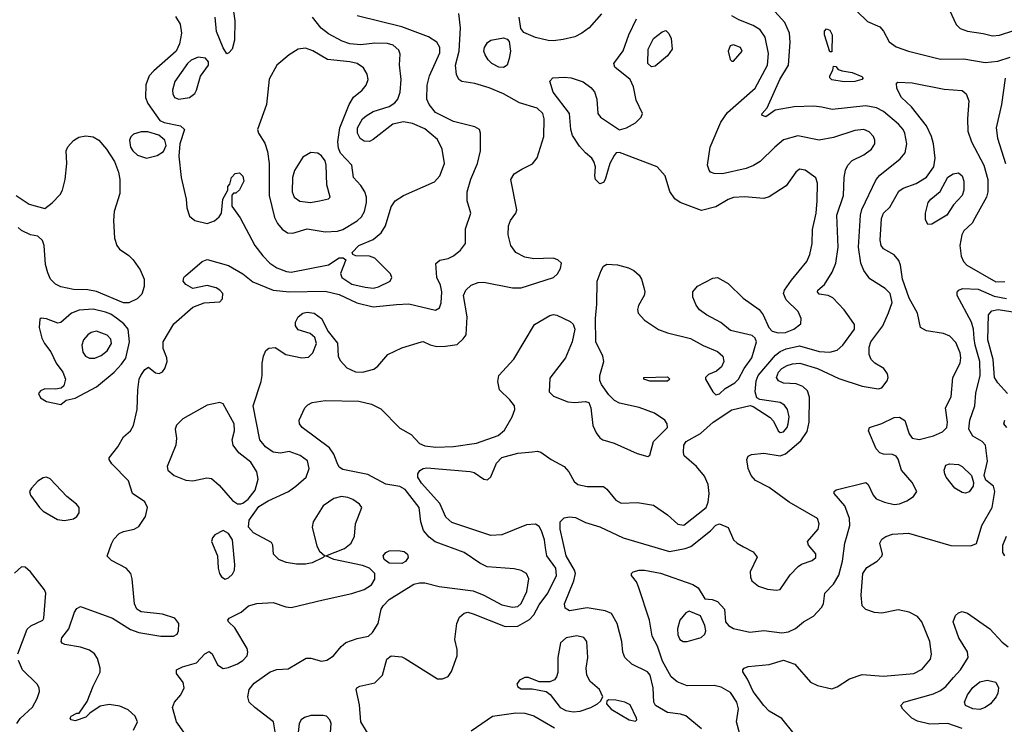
# Model space of a CAD drawing. Extents: x 1173029 to 1307123, y 522559 to 678521.
# Tile 134 of 256: x 1243734 to 1249252, y 537400 to 541351. Entities that reach past the tile are written whole.
import ezdxf

# ---------------------------------------------------------------- set-up
doc = ezdxf.new("R2010")
doc.units = 0

msp = doc.modelspace()

# ---------------------------------------------------------------- linework, layer by layer
at = {"layer": '0CON10XD'}
for points in [[(1244921.9, 541461.9), (1244939.5, 541345), (1244936.9, 541235), (1244923.8, 541185), (1244905.9, 541164.1), (1244895, 541160), (1244875, 541192), (1244837.7, 541285), (1244830, 541365)], [(1244372, 537368), (1244393.3, 537415), (1244380.8, 537445), (1244341, 537481), (1244295, 537501.1), (1244235, 537511.5), (1244185, 537502.9), (1244127, 537463), (1244105, 537440), (1244045, 537420), (1244022.5, 537425), (1244017.5, 537435), (1244023.3, 537445), (1244055, 537462.5), (1244067.5, 537462.5), (1244112.7, 537527.3), (1244146.1, 537615), (1244185, 537692), (1244185.8, 537715), (1244169.6, 537769.6), (1244152.5, 537795), (1244125, 537815.4), (1244075, 537833.3), (1243987.6, 537847.6), (1243971.2, 537855), (1243966, 537865), (1243970.8, 537885), (1244009.6, 537935), (1244041.1, 538028.9), (1244055, 538050), (1244075, 538061.2), (1244253.8, 537995), (1244355, 537931.4), (1244402.5, 537915), (1244525, 537893.8), (1244595, 537894.4), (1244616, 537905), (1244624.2, 537925), (1244625.6, 537965), (1244604, 537995), (1244535, 538017.7), (1244415, 538030), (1244390, 538045), (1244377.5, 538075), (1244364.6, 538215), (1244356.4, 538245), (1244330.6, 538275), (1244248.3, 538318.3), (1244223.4, 538343.4), (1244247.9, 538412.1), (1244261.5, 538438.5), (1244290.5, 538469.5), (1244315, 538481.8), (1244375.4, 538494.6), (1244401.5, 538508.5), (1244438.9, 538565), (1244450.9, 538615), (1244435, 538647.1), (1244366.2, 538695), (1244343.8, 538765), (1244249.8, 538859.8), (1244234.5, 538884.5), (1244235.6, 538895), (1244284.8, 538955.2), (1244315, 539011.9), (1244354.1, 539045.9), (1244372.3, 539075), (1244391.8, 539165), (1244396.5, 539275), (1244404.4, 539335), (1244412.9, 539355), (1244435, 539390), (1244455, 539402.5), (1244495, 539371.2), (1244515, 539366.2), (1244535, 539376.7), (1244548, 539395), (1244560, 539435), (1244558, 539455), (1244537.3, 539507.3), (1244538.6, 539545), (1244598.1, 539645), (1244705, 539738.8), (1244767.3, 539762.7), (1244855, 539768.8), (1244871.2, 539785), (1244872, 539815), (1244856, 539835), (1244835, 539846.9), (1244785, 539860.8), (1244705, 539843.8), (1244665.7, 539865.7), (1244650, 539885), (1244654, 539905), (1244664, 539915), (1244755.7, 539994.3), (1244785, 540005.7), (1244905, 539973.1), (1244985, 539925.6), (1245041.1, 539881.1), (1245155, 539834.1), (1245245.8, 539824.2), (1245445, 539827.8), (1245525, 539809.5), (1245622.6, 539762.6), (1245715, 539740.8), (1245845.3, 539754.7), (1245915, 539756.9), (1246065, 539721.2), (1246087.5, 539735), (1246096.1, 539763.9), (1246100, 539825), (1246091.8, 539861.8), (1246071.1, 539905), (1246065.9, 539984.1), (1246088.3, 540001.7), (1246135, 540011.9), (1246165, 540026.9), (1246205, 540058.6), (1246231.9, 540095), (1246232, 540178), (1246261.4, 540265), (1246241.9, 540335), (1246241.5, 540385), (1246263, 540457), (1246298.9, 540545), (1246316, 540615), (1246316.2, 540715), (1246310, 540735), (1246285, 540750), (1246165, 540779.6), (1246065, 540829.5), (1246029.1, 540875), (1246016.2, 540905), (1246016.7, 540983.3), (1246030, 541035), (1246088.1, 541165), (1246088.4, 541195), (1246071.5, 541225), (1246024.4, 541254.4), (1245875, 541309.8), (1245625, 541372.7)], [(1244607.8, 541367.8), (1244633.3, 541325), (1244640.4, 541275), (1244630, 541215), (1244610.3, 541175), (1244485.3, 541064.7), (1244460, 541035), (1244441.5, 540985), (1244438.9, 540915), (1244451.2, 540881.2), (1244520, 540785), (1244543.5, 540773.5), (1244635.3, 540755.3), (1244658.1, 540735), (1244631.5, 540655), (1244626.6, 540585), (1244638.9, 540465), (1244667.3, 540345), (1244670.9, 540295), (1244685, 540249.4), (1244715, 540225.4), (1244785, 540208.9), (1244825, 540223.1), (1244852.5, 540245), (1244864.3, 540265), (1244872, 540345), (1244900, 540395), (1244900, 540415), (1244911.7, 540428.3), (1244921.2, 540465), (1244941.7, 540488.3), (1244965, 540491.2), (1244985, 540473.3), (1244989.2, 540445), (1244965, 540397.5), (1244945, 540377.5), (1244932.5, 540377.5), (1244922.5, 540367.5), (1244922.5, 540305), (1244969.7, 540239.7), (1245051.5, 540085), (1245095.8, 540025.8), (1245135, 539985.5), (1245175, 539960), (1245228.8, 539938.8), (1245255, 539935.5), (1245464.4, 539975.6), (1245524.4, 540015.6), (1245546.4, 540016.4), (1245562.5, 540005), (1245532.1, 539927.9), (1245538.9, 539905), (1245595, 539868.4), (1245670.4, 539850.4), (1245715, 539845.3)], [(1244653, 537357), (1244613.3, 537415), (1244590.6, 537495), (1244601.9, 537525), (1244636.7, 537565), (1244655.5, 537605), (1244649.4, 537635), (1244612, 537685), (1244613.3, 537705), (1244647, 537723), (1244725.4, 537744.6), (1244770.6, 537795), (1244795, 537808.1), (1244812.2, 537795), (1244843.2, 537733.2), (1244875, 537713.8), (1244905, 537718.5), (1244955, 537739.6), (1244985, 537758.9), (1245008.6, 537785), (1245012.9, 537805), (1245008.1, 537825), (1244940.3, 537940.3), (1244903.3, 537975), (1244900, 537985), (1244907.5, 537995), (1244975, 538028.8), (1245016.2, 538063.8), (1245063, 538077), (1245155, 538083.2), (1245225, 538059.2), (1245255, 538055.3), (1245435, 538098.8), (1245595.9, 538134.1), (1245665, 538156.5), (1245705, 538181.9), (1245725, 538214), (1245724.6, 538245), (1245695, 538275.3), (1245655, 538290), (1245494.1, 538324.1), (1245450, 538345), (1245553.4, 538386.6), (1245591.4, 538415), (1245610.6, 538455), (1245615.8, 538525), (1245652, 538615), (1245637.5, 538635), (1245600.5, 538660.5), (1245572.5, 538672.5), (1245537.4, 538677.4), (1245495, 538666.6), (1245433.8, 538625), (1245377.7, 538535), (1245372.8, 538505), (1245398.4, 538398.4), (1245415, 538371.1), (1245443.3, 538345), (1245434, 538335), (1245373.6, 538306.4), (1245335, 538297.2), (1245285, 538297.3), (1245227.3, 538307.3), (1245185.5, 538325), (1245156.7, 538355), (1245152.9, 538405), (1245145, 538419.2), (1245044.4, 538474.4), (1245016, 538505), (1245020, 538545), (1245075, 538621.3), (1245126.1, 538653.8), (1245240.6, 538705), (1245282.2, 538735), (1245338.5, 538785), (1245355.6, 538835), (1245346.6, 538876.6), (1245305, 538908), (1245245, 538928.8), (1245195, 538919.5), (1245155, 538925.3), (1245110.8, 538955), (1245079.6, 538995), (1245042.5, 539185), (1245087.9, 539322.1), (1245092.5, 539355), (1245092.5, 539425), (1245100, 539465), (1245113.9, 539496.1), (1245130.5, 539509.5), (1245165, 539512), (1245225, 539474.4), (1245315, 539454), (1245352, 539458), (1245376.6, 539483.4), (1245396.7, 539535), (1245388.7, 539568.7), (1245361.1, 539591.1), (1245295, 539612.5), (1245278.8, 539635), (1245280, 539655), (1245294, 539685), (1245321.2, 539705), (1245345, 539711.5), (1245383.3, 539705), (1245426.2, 539675), (1245463.4, 539603.4), (1245515, 539536.7), (1245519.2, 539465), (1245529.1, 539439.1), (1245568.1, 539398.1), (1245615, 539377.1), (1245655.4, 539374.6), (1245718.8, 539391.2), (1245741.2, 539408.8), (1245796.5, 539473.5), (1245875, 539510.7), (1245985, 539544.2), (1245995, 539546.7), (1246035, 539527.8), (1246071.1, 539518.9), (1246119.7, 539519.7), (1246185, 539530), (1246219.5, 539560.5), (1246235.8, 539584.2), (1246242.5, 539685), (1246220.6, 539805), (1246233.3, 539835), (1246265, 539863.1), (1246302.6, 539877.4), (1246335, 539878.2), (1246495, 539846.5), (1246545, 539847.9), (1246725, 539904.6), (1246747.1, 539925), (1246764.2, 539955), (1246770, 539985), (1246750, 540005), (1246724.4, 540014.4), (1246615, 540009.5), (1246565, 540018.8), (1246514.7, 540044.7), (1246486.2, 540085), (1246472.1, 540145), (1246473.6, 540195), (1246484.6, 540225.4), (1246514, 540265), (1246520, 540285), (1246486, 540455), (1246505, 540486), (1246547.1, 540512.9), (1246607.3, 540542.7), (1246634.4, 540575.6), (1246670.4, 540695), (1246673.9, 540795), (1246666.1, 540825), (1246633.7, 540853.7), (1246535, 540883.6), (1246445.7, 540934.3), (1246365, 540968.4), (1246285, 540992.9), (1246212.5, 541005), (1246194.2, 541015), (1246182.6, 541042.6), (1246176.1, 541095), (1246197.4, 541175), (1246204.6, 541305), (1246194.6, 541384.6)], [(1245715, 539845.3), (1245745, 539852.5), (1245809.4, 539885), (1245819.5, 539905), (1245811.1, 539925), (1245725, 540014.3), (1245695, 540024.2), (1245617, 540027), (1245600, 540035), (1245597.5, 540045), (1245633.8, 540085), (1245715, 540118.9), (1245760.6, 540155), (1245784.6, 540195.4), (1245815, 540301.2), (1245837.5, 540335), (1245885.3, 540364.7), (1246058.2, 540441.8), (1246088.9, 540475), (1246114.6, 540545), (1246102.1, 540625), (1246075, 540679.1), (1246005, 540739.3), (1245935, 540767.8), (1245885, 540777.7), (1245824.5, 540765.5), (1245715, 540678), (1245695, 540668), (1245665, 540670), (1245642, 540685), (1245626.9, 540715), (1245626.7, 540745), (1245655, 540794), (1245675, 540812.5), (1245715, 540836.5), (1245805, 540863.1), (1245836.1, 540883.9), (1245852.9, 540905), (1245865.4, 540944.6), (1245871.2, 541015), (1245862.4, 541097.6), (1245866.8, 541156.8), (1245859.4, 541179.4), (1245826.9, 541206.9), (1245795, 541217.5), (1245725, 541218.9), (1245645, 541209.7), (1245585, 541216), (1245540.6, 541230.6), (1245465, 541271.3), (1245423.1, 541303.1), (1245374.6, 541365)], [(1246995, 541383.8), (1246926, 541305), (1246884.6, 541275.4), (1246845.3, 541254.7), (1246780.5, 541239.5), (1246725, 541232.2), (1246695, 541234.7), (1246625, 541250.8), (1246558.7, 541278.7), (1246541.7, 541301.7), (1246533.1, 541365)], [(1247554.1, 537374.1), (1247467.9, 537447.9), (1247438, 537458), (1247365, 537467.3), (1247296.7, 537505), (1247287.1, 537525), (1247284.6, 537605), (1247267.3, 537675), (1247252.5, 537695), (1247165, 537737.8), (1247124.4, 537775), (1247113.3, 537805), (1247108.5, 537865), (1247082.7, 537965), (1247050.9, 538020.9), (1247015, 538037.1), (1246915, 538054), (1246814.4, 538035.6), (1246790.9, 538050.9), (1246786.2, 538075), (1246840, 538205), (1246848.8, 538245), (1246843.6, 538265), (1246796.7, 538345), (1246763.1, 538495), (1246763.3, 538535), (1246785, 538557.5), (1246815, 538563.8), (1246849.5, 538559.5), (1246905, 538530.9), (1246985, 538507.3), (1247116, 538446), (1247375, 538368.9), (1247463.3, 538385), (1247495, 538397.3), (1247604.5, 538485.5), (1247635, 538516.9), (1247655, 538524.2), (1247703.9, 538503.9), (1247733.8, 538435), (1247754, 538415), (1247790, 538395), (1247845, 538366.5), (1247867.6, 538337.6), (1247828.1, 538255), (1247828.6, 538225), (1247837.1, 538205), (1247873.9, 538173.9), (1247925, 538157.3), (1247975, 538152), (1247995, 538156.2), (1248052.2, 538237.8), (1248096.2, 538285), (1248115, 538297.5), (1248175, 538319.2), (1248195.8, 538335), (1248195.5, 538355.5), (1248153.8, 538405), (1248148, 538425), (1248209.1, 538495), (1248214.5, 538525), (1248205, 538554), (1248045.3, 538645.3), (1247935, 538728.2), (1247857.9, 538767.9), (1247832.9, 538795), (1247815.8, 538835), (1247808.8, 538885), (1247816, 538904), (1247835, 538912.5), (1247905, 538920), (1247995, 538906.3), (1248025, 538916.7), (1248111.4, 538988.6), (1248147.6, 539042.4), (1248158.8, 539095), (1248159.3, 539235), (1248149.6, 539269.6), (1248122.9, 539295), (1248085, 539308.4), (1248015, 539313.3), (1247987.3, 539325), (1247974.7, 539345), (1247986, 539375), (1248005, 539395.9), (1248035, 539412.3), (1248065, 539421.5), (1248105.5, 539424.5), (1248205, 539394.7), (1248325, 539339.6), (1248455.3, 539295.3), (1248545, 539280.4), (1248565, 539287.1), (1248595.3, 539325), (1248600.7, 539345), (1248597.7, 539365), (1248576.7, 539395), (1248527.1, 539425), (1248505.4, 539445.4), (1248493.8, 539473.8), (1248494.6, 539514.6), (1248503.1, 539545), (1248571.1, 539635), (1248603.1, 539706.9), (1248622.9, 539765), (1248612.7, 539815), (1248585, 539843.1), (1248498.3, 539898.3), (1248465.3, 539945.3), (1248447.5, 539985), (1248435.3, 540075), (1248445.9, 540254.1), (1248453.9, 540286.1), (1248532.9, 540455), (1248555, 540479.6), (1248668.9, 540571.1), (1248695.5, 540605), (1248705.4, 540655), (1248694.7, 540715), (1248685.6, 540735.6), (1248658.9, 540765), (1248575, 540835.9), (1248535.6, 540855.6), (1248475, 540868.3), (1248287.7, 540847.7), (1248229.2, 540860.8), (1248185, 540865.9), (1248075, 540862.5), (1247967, 540843), (1247915, 540806), (1247893.8, 540815), (1247894, 540825), (1247922.9, 540857.1), (1247994.7, 541015), (1248042.8, 541095), (1248052.7, 541225), (1248048.2, 541275), (1248022.7, 541335), (1247965, 541395.6)], [(1248383.1, 539685), (1248355, 539724), (1248290.3, 539790.3), (1248264.2, 539804.2), (1248215, 539812), (1248204.2, 539825), (1248206.7, 539835), (1248244.1, 539865.9), (1248287.8, 539935), (1248307.3, 539985), (1248320, 540075), (1248314, 540255), (1248350.4, 540365), (1248353.6, 540465), (1248362.6, 540507.4), (1248375.6, 540534.4), (1248399.7, 540560.3), (1248465, 540592.5), (1248508.1, 540625), (1248526.9, 540655), (1248526.9, 540675), (1248518.6, 540695), (1248495, 540722.5), (1248465, 540735.6), (1248415, 540730), (1248295, 540690.6), (1248215, 540675.6), (1248095, 540700), (1248015, 540676.9), (1247965, 540635.7), (1247883.8, 540556.2), (1247846.9, 540533.1), (1247805, 540516.9), (1247673, 540487), (1247625, 540488), (1247605.9, 540495.9), (1247597.3, 540507.3), (1247589.2, 540535), (1247603.5, 540635), (1247663.2, 540776.8), (1247700.1, 540829.9), (1247855, 540966.2), (1247925.3, 541095), (1247931.1, 541161.1), (1247912.2, 541252.2), (1247883.1, 541293.1), (1247845, 541318.8), (1247765, 541349.7), (1247725, 541372.4)], [(1248425, 541398.5), (1248485, 541340), (1248555, 541310.4), (1248575, 541286.5), (1248605.7, 541225.7), (1248645, 541198), (1248715, 541173.8), (1248895, 541129.4), (1249025, 541130.5), (1249145, 541110), (1249215, 541118.5), (1249285, 541140.8)], [(1248944.8, 541404.7), (1248982.8, 541322.8), (1249005, 541300.4), (1249045.9, 541285.9), (1249133.7, 541273.7), (1249185, 541259.7), (1249225, 541262.9), (1249305, 541290)], [(1246904, 540605), (1246871.7, 540641.7), (1246831.9, 540701.9), (1246821.8, 540735), (1246814.5, 540825), (1246724.4, 540945), (1246704.3, 541005.7), (1246722.5, 541025), (1246785, 541028.9), (1246825, 541024.3), (1246891.3, 541001.3), (1246935, 540970.8), (1246955.4, 540945.4), (1246968.5, 540905), (1246973.5, 540825), (1246988.6, 540805), (1247095, 540733.8), (1247135, 540744.2), (1247185, 540772.2), (1247216.5, 540803.5), (1247223.5, 540825), (1247188.6, 540898.6), (1247173.1, 540975), (1247154.3, 541015), (1247068.8, 541085), (1247063.3, 541105), (1247115, 541176.2), (1247148.1, 541265), (1247190.6, 541355)], [(1247275, 541086.5), (1247254.6, 541105), (1247256.8, 541185), (1247285, 541245.6), (1247335, 541283.1), (1247355, 541289.2), (1247372.7, 541272.7), (1247385.2, 541245.2), (1247390.3, 541185), (1247365, 541148.8), (1247295, 541090.9), (1247275, 541086.5)], [(1248285, 541170), (1248275, 541170), (1248243.8, 541265), (1248243.6, 541286.4), (1248255, 541300), (1248275, 541292.5), (1248288, 541265), (1248285, 541170)], [(1246445, 541082.5), (1246418.8, 541085), (1246380, 541105), (1246358.6, 541125), (1246343.3, 541153.3), (1246335.6, 541175), (1246338.5, 541195), (1246355, 541222.5), (1246374.6, 541235.4), (1246445, 541248.1), (1246465, 541242), (1246477.5, 541227.5), (1246484.5, 541175), (1246477.4, 541132.6), (1246465, 541096), (1246445, 541082.5)], [(1247735, 541117.5), (1247782.5, 541175), (1247773.8, 541195), (1247735, 541210), (1247715, 541203.8), (1247704.4, 541175), (1247715, 541127.5), (1247725, 541117.5), (1247735, 541117.5)], [(1244625.5, 540905.5), (1244685, 540913.5), (1244715, 540936), (1244725.5, 540955), (1244746.4, 541033.6), (1244792.1, 541095), (1244791.8, 541115), (1244774.6, 541134.6), (1244735, 541139.6), (1244695, 541123.8), (1244674.6, 541105), (1244602.7, 541005), (1244591.2, 540955), (1244592.1, 540935), (1244601.9, 540915), (1244625.5, 540905.5)], [(1245265, 540153.1), (1245345, 540178.2), (1245445, 540161.2), (1245515, 540165.8), (1245545, 540174.7), (1245625, 540223.4), (1245650, 540245), (1245666.9, 540275), (1245677.5, 540325), (1245677.2, 540355), (1245668, 540385), (1245645, 540420.5), (1245604.4, 540465), (1245594.4, 540535), (1245531.8, 540601.8), (1245520.5, 540630.5), (1245516.2, 540665), (1245527.5, 540745), (1245580.6, 540875), (1245604.5, 540915.5), (1245653.9, 540956.1), (1245676.2, 540983.8), (1245686.3, 541015), (1245681.1, 541045), (1245660.6, 541080.6), (1245625, 541104.2), (1245585, 541114.3), (1245458.2, 541128.2), (1245376.2, 541176.2), (1245335, 541190.6), (1245295, 541185.8), (1245245, 541154.3), (1245174.4, 541095), (1245132.7, 541017.3), (1245117.1, 540875), (1245066, 540735), (1245072, 540715), (1245108, 540658), (1245122.4, 540612.4), (1245131.2, 540545), (1245131.7, 540365), (1245161.7, 540241.7), (1245177.9, 540207.9), (1245205.3, 540175.3), (1245235, 540155.6), (1245265, 540153.1)], [(1248355, 541002), (1248285, 541013.8), (1248274, 541025), (1248274.1, 541035.9), (1248291.7, 541068.3), (1248295, 541090), (1248308.3, 541088.3), (1248321.7, 541071.7), (1248343, 541063), (1248400, 541055), (1248453, 541033), (1248460, 541025), (1248452.5, 541015), (1248415, 541004.2), (1248355, 541002)], [(1247770.6, 537345), (1247750.6, 537415), (1247762.4, 537487.6), (1247753.2, 537525), (1247717.9, 537577.9), (1247665, 537609.3), (1247625, 537617.5), (1247475, 537615.4), (1247418.1, 537638.1), (1247385, 537665.6), (1247335.8, 537755), (1247307.7, 537837.7), (1247277.8, 537895), (1247264.3, 537985), (1247201.7, 538171.7), (1247189.7, 538199.7), (1247163.3, 538235), (1247162.5, 538245), (1247172.5, 538255), (1247205, 538264.3), (1247235, 538264.4), (1247325, 538246.9), (1247506.2, 538185), (1247536, 538165), (1247573.9, 538103.9), (1247615, 538100), (1247645, 538089.2), (1247683.3, 538045), (1247690, 537975), (1247706.7, 537955), (1247735, 537937.5), (1247825, 537917.3), (1247905, 537926.2), (1248005, 537912.8), (1248042.1, 537917.9), (1248082.1, 537937.9), (1248125.7, 537974.3), (1248182.6, 538007.4), (1248228, 538055), (1248238, 538075), (1248246, 538135), (1248295, 538185.6), (1248324.3, 538235.7), (1248345.7, 538314.3), (1248357.9, 538415), (1248370.6, 538460.6), (1248385.5, 538515), (1248384.6, 538554.6), (1248358.6, 538625), (1248298.8, 538695), (1248298.8, 538705), (1248310, 538715), (1248475, 538755.8), (1248488, 538745), (1248517.1, 538685), (1248534.6, 538664.6), (1248580, 538645), (1248635, 538633.5), (1248665, 538636.5), (1248705, 538652.5), (1248742.7, 538677.3), (1248761.1, 538705), (1248736.1, 538756.1), (1248675.8, 538825), (1248656.6, 538886.6), (1248645, 538903.8), (1248625, 538912.5), (1248575, 538914.4), (1248555, 538922.7), (1248532.9, 538945), (1248490.8, 539045), (1248495.7, 539064.3), (1248565, 539087.1), (1248635, 539120.4), (1248665, 539122.5), (1248695, 539104), (1248718.9, 539028.9), (1248735, 539004), (1248775, 538996.9), (1248855, 539017.9), (1248905, 539039.1), (1248929.6, 539065), (1248933.6, 539095), (1248922.9, 539175), (1248954, 539236), (1248963.9, 539345), (1249005.3, 539425), (1249009.1, 539455), (1249003.7, 539483.7), (1248980, 539540), (1248946.1, 539576.1), (1248910.6, 539590.6), (1248816.4, 539606.4), (1248782.5, 539625), (1248765.5, 539705), (1248718.7, 539788.7), (1248681.1, 539895), (1248670.4, 539975), (1248661.1, 540001.1), (1248635, 540033.1), (1248575, 540065.7), (1248561.8, 540085), (1248555.4, 540115), (1248564, 540236), (1248574.4, 540265), (1248610.6, 540299.4), (1248660.5, 540389.5), (1248684.7, 540405.3), (1248758, 540432), (1248815, 540467.3), (1248856.1, 540525), (1248864.3, 540574.3), (1248854.2, 540654.2), (1248843.8, 540695), (1248815.8, 540755.8), (1248731.7, 540861.7), (1248675.8, 540915), (1248650, 540965), (1248647.5, 540995), (1248655, 541000), (1248735, 540997.1), (1248915, 540961.5), (1249015, 540954.3), (1249037.8, 540935), (1249052.7, 540895), (1249044.7, 540795.3), (1249047.6, 540725), (1249067.6, 540665), (1249136.9, 540535), (1249159.2, 540455), (1249159.2, 540385), (1249152.8, 540355), (1249087, 540237), (1249070.9, 540209.1), (1249025, 540167.1), (1249013.6, 540145), (1249002.1, 540085), (1249009.6, 540025), (1249023.8, 539995), (1249042.7, 539975), (1249205, 539881), (1249255, 539882.9)], [(1249256.9, 541023.1), (1249235.3, 540875), (1249205.6, 540745), (1249213.2, 540686.8), (1249258.9, 540545)], [(1243714.4, 540364.4), (1243787, 540317), (1243875, 540292.5), (1243916.6, 540323.4), (1243960.2, 540369.8), (1243974.4, 540395), (1243988.2, 540455), (1243998.2, 540545), (1243994.5, 540615), (1244002.9, 540637.1), (1244035, 540673.3), (1244065, 540691.8), (1244105, 540699.5), (1244145, 540693.5), (1244176.9, 540675), (1244220.4, 540625), (1244266, 540555), (1244287.5, 540495), (1244295.4, 540455), (1244294.6, 540375.4), (1244263.5, 540275), (1244260.5, 540225), (1244266.2, 540126.2), (1244277.8, 540085), (1244292.9, 540065), (1244345, 540029.2), (1244369.2, 540005), (1244408.2, 539948.2), (1244431.8, 539895), (1244431.2, 539855), (1244418.1, 539811.9), (1244393.1, 539785), (1244345, 539762.8), (1244315, 539762.9), (1244165, 539825.9), (1244115.8, 539835.8), (1244035, 539838.2), (1243965, 539852.3), (1243935, 539868.5), (1243906.7, 539895), (1243891.4, 539931.4), (1243877.9, 539977.9), (1243872, 540085), (1243862.3, 540112.3), (1243835, 540136.7), (1243795, 540143.8), (1243745, 540168.8), (1243725.9, 540185.9)], [(1244445, 540574.6), (1244505, 540589.6), (1244539.3, 540610.7), (1244554.4, 540645), (1244547.1, 540675), (1244513.4, 540703.4), (1244452.1, 540722.1), (1244415, 540722.2), (1244371.7, 540708.3), (1244356.4, 540693.6), (1244348.9, 540675), (1244355.4, 540635), (1244368.2, 540615), (1244395, 540591.8), (1244445, 540574.6)], [(1245170.8, 537325), (1245156.9, 537415), (1245051.4, 537495), (1245020.8, 537525), (1245012.5, 537555), (1245020.6, 537595), (1245048.5, 537631.5), (1245137.1, 537695), (1245175, 537707.5), (1245238.1, 537711.9), (1245339.5, 537770.5), (1245365, 537770.8), (1245425, 537754.1), (1245455, 537760), (1245493.3, 537785), (1245535, 537836), (1245561.7, 537858.3), (1245625, 537881.9), (1245688.8, 537895), (1245711.4, 537915), (1245742.2, 537965), (1245760.6, 538045), (1245771.1, 538065), (1245805, 538099.5), (1245943.5, 538186.5), (1245975, 538194.1), (1246005, 538192.6), (1246085, 538172.9), (1246275, 538147.8), (1246335, 538124.7), (1246435, 538070.7), (1246495, 538057.2), (1246525, 538060.7), (1246545, 538077.8), (1246575.9, 538145), (1246586.5, 538215), (1246574.3, 538245), (1246545, 538262.1), (1246505, 538272.8), (1246353.6, 538283.6), (1246313.4, 538303.4), (1246225, 538363.4), (1246062.7, 538422.8), (1246029.1, 538449.1), (1245997.6, 538487.6), (1245981.8, 538535), (1245972, 538615), (1245895, 538716.2), (1245865, 538733.8), (1245785, 538747.5), (1245685, 538801.5), (1245545, 538828.1), (1245525, 538842.5), (1245513.1, 538866.9), (1245495.2, 538915.2), (1245470.3, 538950.3), (1245317.8, 539065), (1245301.4, 539085), (1245300.6, 539105), (1245332.2, 539175), (1245348.1, 539191.9), (1245373.8, 539205), (1245445.2, 539215.2), (1245635, 539212.1), (1245706, 539196), (1245758.1, 539168.1), (1245865, 539060.5), (1245928.6, 539025), (1245974.1, 538974.1), (1246005, 538960.8), (1246065.3, 538954.7), (1246165, 538957.9), (1246293.1, 538976.9), (1246415, 539018.5), (1246450.1, 539049.9), (1246494.1, 539125), (1246508.4, 539165), (1246506.1, 539185), (1246480.1, 539220.1), (1246422.2, 539275), (1246412.7, 539322.7), (1246419.3, 539355), (1246502.7, 539447.2), (1246618.3, 539641.7), (1246705, 539691.9), (1246725, 539697.5), (1246745, 539694.2), (1246819.3, 539659.3), (1246835, 539643.8), (1246845.6, 539615), (1246830.5, 539545), (1246793.6, 539455), (1246705, 539341.2), (1246701.2, 539265), (1246725, 539240.8), (1246805, 539208.2), (1246845.4, 539204.6), (1246905, 539210), (1246924, 539204), (1246934.4, 539174.4), (1246946.3, 539076.3), (1246963.8, 539033.8), (1246985.5, 539005.5), (1247001.2, 538995), (1247066.2, 538976.2), (1247195, 538919.4), (1247255, 538902.5), (1247265, 538910), (1247286.4, 538985), (1247363.6, 539065), (1247362.7, 539085), (1247349.5, 539105), (1247290.6, 539145), (1247205, 539177.2), (1247095, 539201.1), (1247066.4, 539216.4), (1247035, 539248), (1246994.6, 539304.6), (1246985, 539327.5), (1246985.4, 539355), (1247007.5, 539435), (1247001.3, 539465), (1246962, 539545), (1246960.4, 539675), (1246967.9, 539755), (1246969.5, 539885), (1246991.9, 539945), (1247005, 539968.8), (1247025, 539980), (1247085, 539975.8), (1247145, 539958.6), (1247175, 539944.3), (1247205, 539919.2), (1247218.9, 539895), (1247230.8, 539849.2), (1247236.9, 539825), (1247234.2, 539805), (1247202.1, 539747.9), (1247196, 539725), (1247200.8, 539705), (1247235.4, 539665.4), (1247313.3, 539613.3), (1247364.7, 539594.7), (1247493.4, 539563.4), (1247565, 539523.8), (1247645, 539490), (1247674.4, 539465), (1247680.5, 539435), (1247667.8, 539405), (1247639.5, 539380.5), (1247595, 539361.4), (1247578, 539345), (1247577.5, 539335), (1247617.5, 539265), (1247635, 539247.8), (1247655, 539252.7), (1247687.1, 539282.9), (1247741.5, 539315), (1247762.5, 539335), (1247794.2, 539395.8), (1247837.7, 539455), (1247862.5, 539545), (1247855.8, 539565.8), (1247839.7, 539579.7), (1247717.4, 539607.4), (1247662.6, 539652.6), (1247582.9, 539695), (1247544.1, 539724.1), (1247525, 539750.8), (1247506.5, 539795), (1247505.6, 539825), (1247533.2, 539856.8), (1247618.3, 539901.7), (1247645, 539906.1), (1247705, 539871.5), (1247789.1, 539789.2), (1247877.5, 539725), (1247900, 539695), (1247932, 539625), (1247951.2, 539605), (1247985, 539594.6), (1248025, 539597.6), (1248072.9, 539615), (1248112, 539645), (1248112.5, 539675), (1248095.7, 539715), (1248029.8, 539779.8), (1248014.4, 539815), (1248020, 539835), (1248058.8, 539891.2), (1248144.6, 539995), (1248161.5, 540035), (1248174.6, 540095), (1248176.9, 540175), (1248197.6, 540265), (1248203.8, 540335), (1248204.5, 540435), (1248196, 540464), (1248135, 540507.8), (1248105, 540512.2), (1248083.6, 540496.4), (1248030.1, 540419.9), (1247935, 540357.1), (1247905, 540348.5), (1247795, 540357.1), (1247735, 540353.1), (1247705, 540342.5), (1247635, 540300.7), (1247555, 540280.4), (1247435.9, 540325.9), (1247405, 540346.9), (1247377.4, 540387.4), (1247351.8, 540475), (1247305.9, 540525.9), (1247095, 540606.7), (1247076.4, 540603.6), (1247065, 540590), (1247040.8, 540545), (1247015, 540453.8), (1247005, 540438), (1246985, 540431.2), (1246961.2, 540455), (1246956.2, 540475), (1246960, 540525), (1246952, 540555), (1246940, 540575), (1246904, 540605)], [(1245364.5, 540325.5), (1245415, 540334.4), (1245463.9, 540346.1), (1245473.3, 540355), (1245455.3, 540425.3), (1245452.2, 540535), (1245445, 540558.6), (1245425, 540588.1), (1245405, 540601.4), (1245365, 540605.7), (1245320.9, 540579.1), (1245274.6, 540505.4), (1245262.5, 540465), (1245261.5, 540385), (1245272.9, 540355), (1245303.3, 540333.3), (1245364.5, 540325.5)], [(1248823.1, 540203.1), (1248810.5, 540230.5), (1248809.6, 540265), (1248824.7, 540325.3), (1248840, 540345), (1248892.5, 540387.5), (1248935, 540467.1), (1248965, 540487.1), (1248995, 540492), (1249015.4, 540475.4), (1249025.4, 540445.4), (1249025.5, 540395), (1249015.6, 540365), (1248968, 540312), (1248928.9, 540255), (1248845, 540204.3), (1248823.1, 540203.1)], [(1248075, 537347.3), (1248005, 537433.1), (1247934.7, 537474.7), (1247905, 537506.5), (1247845.3, 537585), (1247813.4, 537653.4), (1247785.7, 537695), (1247785.8, 537705), (1247794.6, 537715.4), (1247816.2, 537723.8), (1247935, 537735.3), (1248015, 537760.6), (1248077, 537737), (1248166.6, 537636.6), (1248205, 537618.2), (1248285, 537600), (1248315, 537609.5), (1248385, 537655.6), (1248455, 537680), (1248575, 537670.5), (1248745, 537684.7), (1248790.9, 537709.1), (1248838.6, 537765), (1248844.3, 537794.3), (1248834.2, 537865), (1248789.5, 537975), (1248765, 538004.4), (1248719.1, 538029.1), (1248657.5, 538042.5), (1248565, 538023.3), (1248525, 538026.2), (1248475, 538043.1), (1248455.6, 538065), (1248450, 538125), (1248459.2, 538245), (1248481.5, 538278.5), (1248540, 538315), (1248566.4, 538343.6), (1248568.6, 538355), (1248554.4, 538415), (1248565, 538438), (1248587, 538453), (1248625, 538466.7), (1248715, 538471.9), (1248952.8, 538402.8), (1249065, 538400.8), (1249095.6, 538414.4), (1249125.3, 538514.7), (1249183.6, 538615), (1249198.9, 538705), (1249192, 538735), (1249148.3, 538768.3), (1249138.8, 538795), (1249157.5, 538875), (1249145.6, 538965), (1249128.6, 538985), (1249075, 539015.6), (1249052.5, 539055), (1249059.1, 539105), (1249086.9, 539185), (1249093, 539257), (1249115.8, 539355), (1249115.2, 539435), (1249087.9, 539525), (1249083.3, 539563.3), (1249079.6, 539615), (1249068, 539655), (1248988, 539805), (1248987.7, 539822.3), (1248996.7, 539835), (1249016.9, 539843.1), (1249105, 539840.5), (1249195, 539800.7), (1249265, 539787)], [(1243965, 539194), (1243995, 539216.7), (1244045, 539228), (1244165, 539292.1), (1244262.5, 539375), (1244305, 539418.5), (1244327.9, 539452.1), (1244349.8, 539545), (1244341.8, 539615), (1244316.9, 539645), (1244277.2, 539677.2), (1244245, 539699), (1244215, 539710.5), (1244145, 539727.9), (1244067, 539723), (1244024.1, 539705.9), (1243965, 539652.5), (1243948.3, 539648.3), (1243885, 539674), (1243855, 539677.5), (1243847.5, 539672.5), (1243842.9, 539625), (1243858.6, 539565), (1243872.5, 539535), (1243908.8, 539488.8), (1243938.5, 539425), (1243976.2, 539375), (1243990, 539335), (1243981.4, 539298.6), (1243965.9, 539284.1), (1243935, 539278.6), (1243875, 539280.5), (1243850.2, 539269.8), (1243839.2, 539255), (1243850.5, 539230.5), (1243885, 539209.2), (1243965, 539194)], [(1249270, 539255), (1249214.9, 539314.9), (1249197.8, 539345), (1249188.5, 539445), (1249160.4, 539555), (1249162.7, 539695), (1249181.3, 539718.7), (1249216.7, 539725), (1249465, 539686.8)], [(1245708.8, 537308.8), (1245645.4, 537415), (1245638.8, 537508.8), (1245620, 537595), (1245622.5, 537605), (1245640, 537615), (1245725, 537632.7), (1245766.9, 537675), (1245792.2, 537765), (1245815, 537784.2), (1245875, 537778), (1245895, 537769.2), (1246075, 537655.6), (1246104.3, 537655.7), (1246135, 537668.8), (1246154.4, 537695.6), (1246185.6, 537785), (1246185, 537820), (1246172.9, 537875), (1246184.4, 537965.6), (1246199.4, 538000.6), (1246225.7, 538024.3), (1246245, 538028.6), (1246275, 538020.5), (1246455, 537948.5), (1246525, 537951.4), (1246591.5, 537988.5), (1246616.1, 538013.9), (1246645, 538070.5), (1246692.9, 538135), (1246741.9, 538235), (1246738.3, 538275), (1246687.7, 538345), (1246679.9, 538389.9), (1246674.8, 538435), (1246658.6, 538485), (1246645, 538509.6), (1246625, 538523.2), (1246575, 538518), (1246435, 538462.2), (1246375, 538459.2), (1246155, 538530.8), (1246122.2, 538562.2), (1246087.6, 538637.6), (1245985, 538752.3), (1245965.9, 538785), (1245966, 538805), (1245976.2, 538823.8), (1245994.8, 538835.2), (1246015, 538837.4), (1246257.9, 538817.9), (1246281.1, 538811.1), (1246335, 538775.5), (1246355, 538770), (1246375, 538787.1), (1246405.4, 538865), (1246435, 538896.8), (1246525, 538920), (1246607.5, 538927.5), (1246635, 538931.2), (1246655, 538926.7), (1246712, 538885), (1246785, 538845.6), (1246812.2, 538815), (1246840.8, 538760.8), (1246861.2, 538745), (1246914.1, 538734.1), (1247005, 538732.7), (1247025, 538718.1), (1247075, 538656.9), (1247105, 538639.4), (1247196.3, 538643.7), (1247285, 538629.2), (1247364.2, 538575), (1247422.2, 538522.2), (1247455, 538516.9), (1247580.3, 538615), (1247592.6, 538645), (1247598, 538695), (1247591.9, 538745), (1247572.3, 538792.3), (1247526.7, 538845), (1247458.1, 538905), (1247453.1, 538925), (1247455.6, 538965), (1247468.6, 538985), (1247549.1, 539030.9), (1247620.6, 539095), (1247725, 539162.9), (1247827.3, 539187.3), (1247845, 539182), (1247940.5, 539120.5), (1247959.1, 539099.1), (1247985.4, 539045.4), (1247995, 539037.1), (1248015, 539040.6), (1248034.5, 539065), (1248041.5, 539085), (1248045.4, 539125), (1248036.2, 539165), (1248019.9, 539189.9), (1247995.2, 539205.2), (1247881.4, 539221.4), (1247865, 539230), (1247855.6, 539265), (1247862.1, 539325), (1247873, 539355), (1247969.3, 539470.7), (1247995, 539490.7), (1248029.4, 539505), (1248105, 539522), (1248215, 539491.2), (1248275, 539486.9), (1248315, 539498.5), (1248346.7, 539525), (1248412.2, 539615), (1248411.7, 539641.7), (1248383.1, 539685)], [(1244155, 539452.5), (1244191.2, 539468.8), (1244225, 539493.3), (1244249.1, 539535), (1244245, 539558.6), (1244225, 539582.2), (1244165, 539604.5), (1244135, 539597.3), (1244115, 539583.3), (1244090.9, 539555), (1244081.8, 539525), (1244087.5, 539487.5), (1244102, 539465), (1244125, 539453.3), (1244155, 539452.5)], [(1247365, 539323.3), (1247265, 539324), (1247232.5, 539335), (1247232.5, 539345), (1247365, 539348.8), (1247377.5, 539335), (1247365, 539323.3)], [(1244973.8, 538636.2), (1244985, 538639.7), (1245015, 538662.2), (1245052.7, 538712.7), (1245069.6, 538775), (1245063.8, 538815), (1245030.1, 538870.1), (1244962.8, 538922.8), (1244929.4, 538965), (1244924.7, 538994.7), (1244938.2, 539045), (1244936.6, 539085), (1244875, 539196.7), (1244855, 539204), (1244785, 539190), (1244647.3, 539112.7), (1244612.2, 539077.8), (1244605.6, 539055), (1244612.9, 539005), (1244609.2, 538965), (1244560, 538845), (1244563.3, 538825), (1244598.8, 538795), (1244665, 538768.2), (1244705, 538764.6), (1244782.4, 538782.4), (1244808.5, 538778.5), (1244851.9, 538741.9), (1244926.7, 538655), (1244955, 538636.8), (1244973.8, 538636.2)], [(1249265.8, 539065), (1249250, 539085), (1249254.3, 539105)], [(1249035, 538696), (1249015, 538700), (1248975, 538723.3), (1248926.2, 538785), (1248918, 538805), (1248914.3, 538825.7), (1248925, 538852.5), (1248945, 538860), (1248995, 538857.5), (1249015.9, 538845.9), (1249067.5, 538795), (1249080, 538755), (1249076.7, 538735), (1249055, 538704), (1249035, 538696)], [(1243985, 538542.9), (1244035, 538553.1), (1244054, 538565), (1244066.9, 538585), (1244067.3, 538615), (1244052.9, 538635), (1243998.2, 538678.2), (1243905.6, 538775.6), (1243885, 538785.4), (1243865, 538782.7), (1243835, 538762.8), (1243800, 538725), (1243789.3, 538705), (1243794, 538685), (1243845, 538615.4), (1243865.9, 538595.9), (1243945, 538549.3), (1243985, 538542.9)], [(1244885, 538214.6), (1244905, 538221.5), (1244927.1, 538242.9), (1244937.5, 538265), (1244939.5, 538295), (1244925.7, 538435), (1244905, 538470.4), (1244875, 538487.3), (1244827.4, 538462.6), (1244814.5, 538445), (1244809.6, 538425), (1244842.4, 538345), (1244845.9, 538275), (1244853.4, 538245), (1244865, 538226.5), (1244885, 538214.6)], [(1249255, 538344), (1249243.9, 538363.9), (1249243.8, 538405), (1249264.4, 538455.6)], [(1245875, 538301.8), (1245805, 538302.9), (1245776.6, 538325), (1245771.2, 538345), (1245785, 538363.3), (1245805, 538372.6), (1245855, 538374.7), (1245888.7, 538368.7), (1245906.9, 538355), (1245910.5, 538335), (1245896.5, 538313.5), (1245875, 538301.8)], [(1243723.2, 537795), (1243775.5, 537934.5), (1243797.2, 537952.8), (1243863.3, 537985), (1243870, 537995), (1243880.5, 538135), (1243872.9, 538155), (1243795, 538256), (1243765, 538281.2), (1243745, 538282.5), (1243705, 538248)], [(1247475, 537864.5), (1247553.2, 537886.8), (1247573.8, 537905), (1247578.8, 537925), (1247573.9, 537953.9), (1247549.3, 538009.3), (1247485, 538033.8), (1247466.7, 538025), (1247434.2, 537985), (1247421.1, 537935), (1247422.6, 537902.6), (1247434.3, 537875), (1247452.5, 537865), (1247475, 537864.5)], [(1249015, 537376.7), (1248935, 537404.7), (1248835, 537401.9), (1248765, 537417.3), (1248734.3, 537435), (1248682.5, 537485), (1248672, 537505), (1248688.8, 537525), (1248855, 537572), (1248895, 537589.2), (1248925, 537612.1), (1248968, 537662), (1249006.9, 537705), (1249049.4, 537775), (1249046.2, 537806.2), (1248996.2, 537885), (1248965.5, 537975), (1248979.1, 538010.9), (1248995, 538025.7), (1249015, 538032.2), (1249045, 538022.7), (1249171.2, 537935), (1249240.2, 537860.2), (1249274, 537834)], [(1246835, 537470), (1246875, 537473.3), (1246935, 537494.2), (1246972.5, 537515), (1246989.3, 537530.7), (1247002.5, 537555), (1246983.3, 537595), (1246930.6, 537640.6), (1246912.5, 537675), (1246908.6, 537715), (1246917.8, 537775), (1246912.5, 537865), (1246895, 537887.5), (1246855.5, 537895.5), (1246796.2, 537885), (1246763.8, 537856.2), (1246750.5, 537775), (1246749.1, 537690.9), (1246743, 537667), (1246730.3, 537649.7), (1246705, 537638.8), (1246645, 537638.8), (1246585, 537662.5), (1246565, 537663.3), (1246535, 537648), (1246520, 537625), (1246525, 537611.2), (1246545, 537600), (1246605, 537598.8), (1246685, 537583.8), (1246706.9, 537566.9), (1246763.3, 537495), (1246795, 537477.5), (1246835, 537470)], [(1243717.2, 537405), (1243736.4, 537433.6), (1243805, 537496.2), (1243831.6, 537545), (1243844.7, 537585), (1243843.2, 537605), (1243831.8, 537625), (1243750, 537705), (1243727.5, 537757.5)], [(1249115, 537483.1), (1249075, 537486.5), (1249034.3, 537505), (1249029.4, 537525), (1249045, 537566), (1249075, 537607.1), (1249115, 537638.9), (1249155, 537646.9), (1249205, 537636), (1249220, 537605), (1249216, 537575), (1249205.8, 537555), (1249174.2, 537515), (1249145, 537494.6), (1249115, 537483.1)], [(1247185, 537418.8), (1247193.3, 537425), (1247191.2, 537435), (1247155, 537509.2), (1247125, 537524.2), (1247075, 537535.8), (1247033.3, 537536.7), (1247025, 537530), (1247023.3, 537515), (1247048.8, 537485), (1247150, 537425), (1247185, 537418.8)], [(1245476.2, 537355), (1245480, 537405), (1245472.5, 537425), (1245452.5, 537445), (1245435, 537450), (1245365, 537449.6), (1245330.8, 537439.2), (1245311.1, 537425), (1245299.5, 537405), (1245295.4, 537354.6)], [(1246265, 537363.1), (1246383.3, 537446.7), (1246514.8, 537465.3), (1246565, 537463.1), (1246615, 537448.2), (1246730.8, 537380.8)]]:
    msp.add_lwpolyline(points, dxfattribs=at)

doc.saveas('drawing.dxf')
